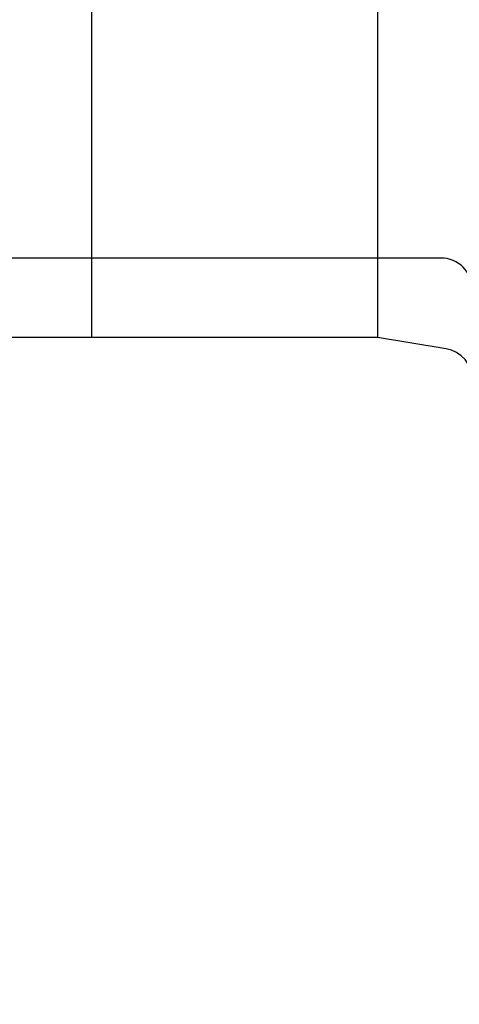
# Model space of a CAD drawing. Header units: millimetres. Extents: x 0 to 1076, y 0 to 742.
# Tile 111 of 132: x 313 to 327, y 422 to 453. Entities that reach past the tile are written whole.
import ezdxf

# ---------------------------------------------------------------- set-up
doc = ezdxf.new("R2010")
doc.units = ezdxf.units.MM
doc.header["$LTSCALE"] = 0.454724
doc.layers.add('NoLayerName_001', color=7, linetype='Continuous')
doc.styles.get("Standard").update_dxf_attribs({"font": 'txt', "bigfont": 'extfont2'})
doc.dimstyles.get("Standard").update_dxf_attribs({"dimtxt": 2.5, "dimasz": 2.5, "dimexe": 1, "dimexo": 1, "dimtad": 1, "dimdec": 3, "dimzin": 0, "dimdsep": 46, "dimtxsty": 'Standard', "dimcen": 2.5, "dimadec": 3, "dimazin": 0, "dimtfac": 0.75, "dimtdec": 3, "dimtmove": 0, "dimatfit": 3, "dimfxl": 1, "dimarcsym": 0})

# ---------------------------------------------------------------- blocks, each defined once
blk = doc.blocks.new('_OPEN30')
at = {"color": 0, "linetype": 'ByBlock', "lineweight": -2}
for p, q in [((-1, 0.267949), (0, 0)), ((0, 0), (-1, -0.267949)), ((0, 0), (-1, 0))]:
    blk.add_line(p, q, dxfattribs=at)
blk = doc.blocks.new('*D107')
at = {"layer": 'Defpoints', "color": 0}
for p in [(300, 434.643), (425, 422.9), (300, 319.3)]:
    blk.add_point(p, dxfattribs=at)
at = {"layer": 'NoLayerName_001', "color": 0, "linetype": 'Continuous', "lineweight": 13}
for p, q in [((300, 432.143), (300, 316.8)), ((425, 420.4), (425, 316.8)), ((421.25, 319.3), (303.75, 319.3))]:
    blk.add_line(p, q, dxfattribs=at)
at = {"layer": 'NoLayerName_001', "color": 0, "lineweight": 13, "xscale": 3.75, "yscale": 3.75, "zscale": 3.75, "rotation": 180}
blk.add_blockref('_OPEN30', (300, 319.3), dxfattribs=at)
at = {"layer": 'NoLayerName_001', "color": 0, "lineweight": 13, "xscale": 3.75, "yscale": 3.75, "zscale": 3.75}
blk.add_blockref('_OPEN30', (425, 319.3), dxfattribs=at)
at = {"layer": 'NoLayerName_001', "color": 0, "lineweight": 13, "insert": (362.5, 326.175), "char_height": 8.75, "attachment_point": 5}
blk.add_mtext('\\W0.8000;125', dxfattribs=at)

msp = doc.modelspace()

# ---------------------------------------------------------------- linework, layer by layer
at = {"layer": 'NoLayerName_001', "color": 7, "linetype": 'Continuous', "lineweight": 25}
for p, q in [((315.5, 442.999994), (315.5, 532)), ((315.5, 442.999994), (315.5, 532)), ((324.5, 532), (324.5, 443)), ((326.5, 445.5), (288.8, 445.5)), ((324.5, 443), (312.5, 443)), ((326.664399, 442.639267), (324.5, 443))]:
    msp.add_line(p, q, dxfattribs=at)
for centre, end in [((326.5, 444.5), 90), ((326.5, 441.652873), 80.5376778)]:
    msp.add_arc(centre, 1, 0, end, dxfattribs=at)

# ---------------------------------------------------------------- dimensions: what is measured, and where the dimension line sits
at = {"layer": 'NoLayerName_001', "color": 3, "linetype": 'Continuous', "lineweight": 13}
dim = msp.add_linear_dim(base=(300.000001, 319.300203), p1=(425, 422.9), p2=(300.000001, 434.642756), angle=180, text='\\W0.8000;<>', dimstyle='Standard', override={"dimtxt": 8.75, "dimasz": 3.75, "dimexe": 2.5, "dimexo": 2.5, "dimgap": 2.5, "dimzin": 8, "dimblk": 'OPEN30', "dimclrd": 0, "dimclre": 0, "dimclrt": 0, "dimtp": 0, "dimtm": 0, "dimlwd": 13, "dimlwe": 13}, dxfattribs=at)
dim.commit()
dim.dimension.update_dxf_attribs({"geometry": '*D107', "text_midpoint": (362.5, 319.300203), "dimtype": 160})

doc.saveas('drawing.dxf')
